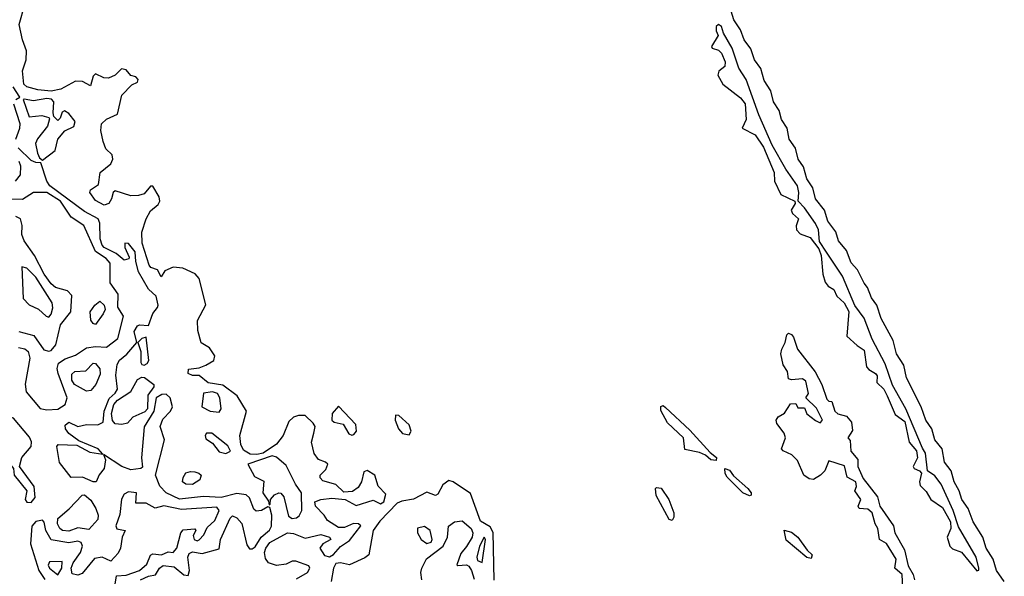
# Model space of a CAD drawing. Extents: x 2895860 to 3052244, y 542080 to 918683.
# Tile 101 of 133: x 2993702 to 2998159, y 822738 to 825256. Entities that reach past the tile are written whole.
import ezdxf

# ---------------------------------------------------------------- set-up
doc = ezdxf.new("R2010")
doc.units = 0

msp = doc.modelspace()

# ---------------------------------------------------------------- linework, layer by layer
at = {"layer": '0CON05XD'}
for points in [[(2994955, 822726.4), (2995005, 822755.7), (2995015.5, 822775), (2995011.4, 822785), (2994952.9, 822807.1), (2994935, 822807.1), (2994907.8, 822792.2), (2994865, 822786.7), (2994829, 822799), (2994815, 822818.6), (2994811, 822845), (2994815.7, 822865), (2994835, 822891), (2994915, 822935.4), (2994941.7, 822931.7), (2994995, 822910.9), (2995065, 822927.3), (2995105, 822915.8), (2995110, 822905), (2995075, 822884.2), (2995061.4, 822865), (2995081.7, 822831.7), (2995105, 822826.7), (2995122.7, 822837.3), (2995155, 822873.1), (2995195, 822899.4), (2995246.1, 822966.1), (2995235.3, 822975.3), (2995212.6, 822977.4), (2995171.9, 822958.1), (2995145, 822958.1), (2995095, 822990.8), (2995080.6, 823015), (2995041.9, 823055), (2995037.5, 823075), (2995065, 823085.6), (2995115, 823091.2), (2995175, 823085.6), (2995225, 823058.6), (2995302.6, 823082.6), (2995335, 823065.8), (2995350.8, 823075), (2995359.5, 823109.5), (2995325.3, 823145.3), (2995309.4, 823195), (2995275, 823217.2), (2995259.9, 823210.1), (2995248.9, 823165), (2995235, 823140), (2995209.1, 823120.9), (2995168.9, 823118.9), (2995133.6, 823153.6), (2995075, 823170), (2995063, 823183), (2995062.5, 823195), (2995088.1, 823221.9), (2995096.7, 823245), (2995086.7, 823255), (2995055, 823266.6), (2995035, 823292.9), (2995023.1, 823345), (2995033.7, 823385), (2995039.7, 823415), (2995031.2, 823431.2), (2994995, 823465.5), (2994964.7, 823465.3), (2994942, 823458), (2994921, 823439), (2994894.3, 823375.7), (2994864.1, 823335.9), (2994805, 823295.2), (2994775, 823288.4), (2994745, 823290), (2994715, 823308.4), (2994703.3, 823335), (2994699.3, 823375), (2994728.7, 823485), (2994686.7, 823555), (2994622.2, 823602.2), (2994555, 823613.9), (2994515, 823645.7), (2994485, 823645.7), (2994464.4, 823655), (2994466.2, 823675), (2994515, 823680.6), (2994545, 823693.2), (2994580.4, 823715), (2994586.2, 823735), (2994561.2, 823771.2), (2994524.2, 823794.2), (2994509.3, 823849.3), (2994507.3, 823895), (2994544.2, 823965.8), (2994514.3, 824085), (2994495.9, 824105.9), (2994441.3, 824131.3), (2994396.5, 824136.5), (2994359.6, 824120.4), (2994342.5, 824092.5), (2994326.2, 824125), (2994295.4, 824135.4), (2994289.1, 824145), (2994256.9, 824245), (2994255.3, 824295), (2994274.7, 824355.3), (2994295, 824391.4), (2994329.7, 824420.3), (2994337.3, 824435), (2994334.4, 824455), (2994305, 824503.3), (2994295, 824503.3), (2994265, 824467.8), (2994239.7, 824460.3), (2994205, 824459.7), (2994135, 824482.2), (2994125.4, 824474.6), (2994118.2, 824445), (2994105.6, 824425), (2994085, 824416.9), (2994045, 824438.6), (2994020, 824475), (2994023.1, 824486.9), (2994059.6, 824510.4), (2994066.7, 824565), (2994115, 824603.8), (2994124.2, 824625), (2994120.8, 824645), (2994092.6, 824672.6), (2994079.6, 824705), (2994069.1, 824755), (2994073.3, 824785), (2994095, 824805.4), (2994145, 824829.4), (2994164.3, 824915), (2994209.2, 824960.8), (2994235, 824973.8), (2994238.8, 824985), (2994227.7, 824997.7), (2994205, 825003.3), (2994185, 825028.6), (2994163.3, 825033.3), (2994134.5, 825005), (2994105, 824991.2), (2994082.6, 824992.6), (2994045, 825010.8), (2994035, 825000), (2994023, 824957), (2993985.9, 824975.9), (2993955, 824977.7), (2993888.8, 824941.2), (2993845, 824933.4), (2993785, 824938.4), (2993735, 824952.9), (2993721.1, 824965), (2993715.4, 825025), (2993731.8, 825075), (2993733.4, 825115), (2993714.8, 825165), (2993699.7, 825235), (2993725.5, 825324.5)], [(2998158.9, 822715), (2998123.1, 822765), (2998108.9, 822815), (2998076.7, 822865), (2998061.9, 822915), (2998017.5, 822985), (2997995.4, 823045), (2997966.4, 823085), (2997954.6, 823125), (2997931.8, 823165), (2997917.8, 823215), (2997887.8, 823255), (2997876.9, 823315), (2997844.4, 823355), (2997831.1, 823405), (2997803.5, 823445), (2997783.1, 823505), (2997716.3, 823636.3), (2997703.8, 823693.8), (2997671.1, 823745), (2997655.5, 823805), (2997601.9, 823905), (2997582.2, 823965), (2997557.2, 823997.2), (2997539.4, 824045), (2997525, 824064.2), (2997494.6, 824124.6), (2997466.3, 824156.3), (2997445, 824212), (2997408.1, 824255), (2997396.2, 824296.2), (2997359.4, 824345), (2997344.3, 824395), (2997305, 824446.2), (2997292.2, 824495), (2997265, 824536.2), (2997249.8, 824589.8), (2997225.6, 824625), (2997213.5, 824675), (2997185.6, 824715), (2997175.5, 824765), (2997150.6, 824805), (2997140.6, 824845), (2997114.4, 824885), (2997101.9, 824935), (2997071.4, 824981.4), (2997056.7, 825035), (2997027.8, 825075), (2997011.8, 825125), (2996981.5, 825165), (2996965, 825210), (2996935, 825256), (2996922.2, 825295)], [(2998035, 822762.9), (2998043.6, 822766.4), (2998044, 822775), (2998032, 822825), (2997951.8, 822961.8), (2997927.5, 823035), (2997873.1, 823155), (2997845, 823192.8), (2997810.8, 823215), (2997802.7, 823295), (2997787.9, 823317.9), (2997713.2, 823495), (2997653.1, 823603.1), (2997619.6, 823699.6), (2997561.3, 823811.3), (2997525.1, 823905.1), (2997482.8, 823962.8), (2997426.2, 824096.2), (2997354.8, 824204.8), (2997322.1, 824252.1), (2997317.6, 824305), (2997305, 824334.6), (2997255, 824404.6), (2997225.6, 824435), (2997229.5, 824475), (2997222.3, 824505), (2997169.3, 824579.3), (2997108.6, 824688.6), (2997048.1, 824825), (2996990.8, 824985), (2996957.5, 825037.5), (2996926.6, 825126.6), (2996888.5, 825195), (2996879.1, 825225), (2996865, 825234.4), (2996854.7, 825225.3), (2996854.5, 825205), (2996864.2, 825185), (2996833.3, 825135), (2996836.7, 825126.7), (2996865, 825117.8), (2996879.5, 825105), (2996896, 825065), (2996893.8, 825045), (2996867, 825023), (2996862.2, 825005), (2996885, 824964.4), (2996965, 824902.7), (2996986.4, 824875), (2996989.8, 824805), (2996972.3, 824765), (2997031.4, 824735), (2997069.7, 824679.7), (2997117.1, 824565), (2997118.9, 824525), (2997148, 824465), (2997211.2, 824435), (2997211.9, 824425), (2997194.7, 824394.7), (2997199.6, 824379.6), (2997227.9, 824355), (2997216.1, 824323.9), (2997218.1, 824305), (2997235, 824286.7), (2997280.1, 824270.1), (2997319.9, 824219.9), (2997329.4, 824189.4), (2997337, 824105), (2997348.1, 824068.1), (2997361.2, 824051.2), (2997387.9, 824035), (2997400.4, 824005), (2997434.2, 823975), (2997455.8, 823935.8), (2997445.8, 823825), (2997492.2, 823782.2), (2997525, 823760.8), (2997535.7, 823685.7), (2997545, 823673.5), (2997576.5, 823655), (2997583.1, 823645), (2997581.5, 823615), (2997614.2, 823585), (2997628, 823555), (2997665, 823470.7), (2997708.7, 823438.7), (2997728.5, 823345), (2997762.2, 823305), (2997765.3, 823274.7), (2997745.8, 823235), (2997751.2, 823225), (2997775.6, 823215.6), (2997784.3, 823204.3), (2997774.6, 823165), (2997778.6, 823148.6), (2997805, 823121.1), (2997825.8, 823085.8), (2997879.4, 823049.4), (2997914.7, 822985), (2997916.2, 822955), (2997900.8, 822915), (2997911.6, 822875), (2997925, 822862), (2997965, 822847.8), (2998035, 822762.9)], [(2993685, 824894.4), (2993703.3, 824905), (2993672.4, 824952.4)], [(2993684.2, 824715), (2993702.9, 824765), (2993704.5, 824785), (2993675.8, 824874.2)], [(2993805, 824620), (2993862.9, 824665), (2993875.5, 824715), (2993906.6, 824753.4), (2993947.3, 824772.7), (2993953.6, 824795), (2993925, 824832), (2993905, 824843.3), (2993895, 824837.5), (2993885, 824810), (2993875, 824800), (2993857.5, 824817.5), (2993853.3, 824835), (2993857.3, 824885), (2993846.6, 824896.6), (2993825, 824900), (2993765, 824889.5), (2993723, 824897), (2993717.5, 824895), (2993745, 824816.7), (2993802.2, 824822.2), (2993833.6, 824813.6), (2993837, 824807), (2993828.9, 824775), (2993782.4, 824717.6), (2993774.2, 824695.8), (2993782.4, 824652.4), (2993791.3, 824631.3), (2993805, 824620)], [(2994248.5, 822721.5), (2994285, 822738.9), (2994316.9, 822745), (2994335.5, 822775), (2994352.5, 822787.5), (2994401.2, 822781.2), (2994445, 822744.5), (2994465, 822741.2), (2994470.3, 822765), (2994463.4, 822825), (2994469.1, 822840.9), (2994485, 822848), (2994528.6, 822841.4), (2994605, 822862.5), (2994610.6, 822905), (2994655, 823001.2), (2994665, 823011.2), (2994685, 823002.9), (2994707.6, 822977.6), (2994730.8, 822880.8), (2994742.7, 822862.7), (2994755, 822862.1), (2994768.5, 822871.5), (2994794.8, 822915.2), (2994832.8, 822947.2), (2994841.8, 822965), (2994844.3, 823015), (2994835, 823050), (2994825, 823052.5), (2994796.7, 823035), (2994772.7, 823032.7), (2994762.3, 823042.3), (2994743, 823093), (2994726.8, 823106.8), (2994685, 823113.3), (2994615, 823094.7), (2994535, 823099.3), (2994425, 823087.5), (2994365.7, 823115), (2994336.1, 823146.1), (2994317.5, 823195), (2994358.5, 823355), (2994337.9, 823415), (2994350.7, 823449.3), (2994384.5, 823485), (2994394, 823505), (2994383.6, 823545), (2994365, 823561.8), (2994345, 823561.1), (2994320.8, 823545), (2994310, 823485), (2994266.4, 823413.6), (2994253.7, 823273.7), (2994258, 823232), (2994250, 823225), (2994205, 823220), (2994165, 823235.2), (2994081.7, 823288.3), (2994090, 823265), (2994085.4, 823225), (2994062.2, 823197.8), (2994048.8, 823165), (2994035, 823165.5), (2993986.8, 823186.8), (2993935, 823184.6), (2993882.2, 823252.2), (2993870, 823325), (2993876.1, 823333.9), (2993960.9, 823330.9), (2994019.5, 823299.5), (2994079.3, 823290.7), (2994057.5, 823315), (2993970.7, 823350.7), (2993925, 823384.6), (2993909.1, 823405), (2993908.8, 823421.2), (2993925, 823435.6), (2993965, 823416.1), (2994005, 823425.5), (2994056, 823424), (2994079.6, 823435), (2994084.6, 823485), (2994107.3, 823542.7), (2994135, 823566.4), (2994145.5, 823585), (2994137.5, 823647.5), (2994143.1, 823696.9), (2994153.8, 823716.2), (2994186.8, 823743.2), (2994232.5, 823795), (2994220.6, 823845), (2994235, 823871.2), (2994245, 823876), (2994285, 823873.3), (2994305, 823926.7), (2994326.6, 823953.4), (2994328.6, 823965), (2994319.6, 824005), (2994285, 824036.9), (2994239.7, 824115), (2994227.9, 824162.1), (2994225, 824205.8), (2994195, 824244.2), (2994177.5, 824245), (2994178.6, 824225), (2994198, 824182), (2994195.7, 824174.3), (2994175, 824168.9), (2994139.1, 824199.1), (2994084.6, 824225), (2994075, 824235.6), (2994066.2, 824265), (2994065.7, 824335), (2994057.8, 824355), (2993995, 824388.8), (2993839.1, 824505), (2993825.3, 824525), (2993798.8, 824608.8), (2993775, 824610), (2993755, 824618.9), (2993695, 824676.2)], [(2993683.7, 824526.3), (2993705.6, 824555), (2993706.8, 824593.2), (2993700.3, 824615)], [(2993825, 823490.9), (2993875, 823494.7), (2993908.2, 823515), (2993917.8, 823545), (2993876.5, 823655), (2993872.5, 823677.5), (2993878.2, 823701.8), (2993908.5, 823721.5), (2993955, 823737.8), (2994005, 823772), (2994045, 823777.5), (2994095.4, 823774.6), (2994146, 823814), (2994172.3, 823915), (2994146.7, 823955), (2994147.7, 824015), (2994112.5, 824065), (2994111.3, 824155), (2994093.1, 824175), (2994045, 824207.2), (2993992.9, 824325), (2993935, 824362.2), (2993887.5, 824435), (2993825, 824474), (2993765, 824474.7), (2993715, 824442.4), (2993635, 824443.5)], [(2993835, 823756), (2993845, 823759.6), (2993866.2, 823785), (2993887.6, 823875), (2993933.2, 823935), (2993938, 824008), (2993918.9, 824028.9), (2993865, 824044.6), (2993845, 824061.5), (2993812.5, 824105), (2993769.4, 824189.4), (2993722, 824255), (2993712.5, 824285), (2993713.3, 824325), (2993705.6, 824355), (2993685.3, 824365.3)], [(2993835, 823910.8), (2993845, 823923.3), (2993852.3, 823952.3), (2993848.9, 823975), (2993775, 824091.1), (2993735, 824132), (2993712.5, 824137.5), (2993718.2, 823995), (2993745, 823965.4), (2993787.2, 823947.2), (2993822.5, 823915), (2993835, 823910.8)], [(2994045, 823876.7), (2994035, 823881.2), (2994025, 823897.5), (2994022, 823935), (2994042, 823965), (2994065, 823982), (2994084, 823965), (2994088.6, 823945), (2994080.8, 823925), (2994045, 823876.7)], [(2993698.8, 823845), (2993767.1, 823827.1), (2993812, 823762), (2993835, 823756)], [(2997700, 822685), (2997696.2, 822746.2), (2997663.3, 822775), (2997670, 822815), (2997625.9, 822885.9), (2997593.9, 822903.9), (2997586.7, 822955), (2997573.8, 822975), (2997561.2, 823025), (2997541.7, 823041.7), (2997502.5, 823045), (2997497.5, 823055), (2997508.8, 823085), (2997482.5, 823125), (2997490, 823145), (2997487.5, 823165), (2997447, 823187), (2997435, 823237.5), (2997365, 823260), (2997346.2, 823215), (2997326.7, 823195), (2997295, 823176), (2997275, 823179.2), (2997251.2, 823195), (2997222.3, 823262.3), (2997197.3, 823287.3), (2997157.5, 823305), (2997150, 823315), (2997168, 823365), (2997162, 823385), (2997129.5, 823429.5), (2997126.2, 823445), (2997135, 823460), (2997163.9, 823476.1), (2997191.7, 823518.3), (2997215, 823520), (2997225, 823500), (2997255, 823500), (2997265, 823472.5), (2997305, 823443.3), (2997325, 823432.5), (2997336.7, 823445), (2997309.2, 823499.2), (2997260, 823545), (2997273.3, 823565), (2997260.5, 823620.5), (2997245, 823631.2), (2997195, 823627.5), (2997181.7, 823631.7), (2997177.5, 823665), (2997157.5, 823695), (2997146.7, 823745), (2997151.2, 823765), (2997166.7, 823795), (2997175, 823830), (2997182.5, 823837.5), (2997195, 823832.5), (2997205, 823820), (2997222.5, 823765), (2997302.5, 823662.5), (2997332.5, 823605), (2997355, 823540), (2997365, 823530), (2997378.3, 823528.3), (2997392.5, 823485), (2997405, 823472.5), (2997445, 823462.5), (2997466.7, 823435), (2997471.7, 823398.3), (2997450, 823365), (2997461.7, 823351.7), (2997464.1, 823304.1), (2997496, 823266), (2997496.2, 823235), (2997520, 823180), (2997585, 823097.5), (2997596.2, 823055), (2997657, 822967), (2997663.3, 822935), (2997707, 822857), (2997723.3, 822785), (2997745.9, 822745.9), (2997751.7, 822721.7)], [(2994265, 823693.5), (2994280, 823700), (2994286.9, 823715), (2994275, 823820), (2994255, 823813.8), (2994237.5, 823795), (2994250, 823755), (2994250, 823705), (2994255, 823695.6), (2994265, 823693.5)], [(2993696.7, 823773.3), (2993725, 823767.7), (2993741.1, 823755), (2993748.5, 823725), (2993726.8, 823606.8), (2993732.1, 823572.1), (2993795, 823496.9), (2993825, 823490.9)], [(2994005, 823576.2), (2993951.1, 823605), (2993938.2, 823625), (2993938.2, 823651.8), (2993952.5, 823665), (2994001.8, 823668.2), (2994035, 823702), (2994045, 823700.8), (2994065, 823676.2), (2994067, 823653), (2994046.9, 823605), (2994025, 823578.2), (2994005, 823576.2)], [(2994165, 823424.1), (2994135, 823428.4), (2994122.5, 823442.5), (2994118.4, 823475), (2994128.9, 823515), (2994145, 823534.3), (2994205.9, 823574.1), (2994235, 823627.9), (2994255, 823638.9), (2994267.1, 823637.1), (2994309.1, 823605), (2994308.8, 823595), (2994283.1, 823556.9), (2994280.6, 823495), (2994268.6, 823481.4), (2994215, 823458.6), (2994189.9, 823430.1), (2994165, 823424.1)], [(2994605, 823480), (2994614.3, 823495), (2994607.5, 823545), (2994597.7, 823565), (2994575, 823572.6), (2994533.9, 823566.1), (2994527.5, 823505), (2994565, 823484.4), (2994605, 823480)], [(2995205, 823376.7), (2995215, 823380), (2995226.9, 823395), (2995224.4, 823425), (2995145, 823507.5), (2995116.9, 823475), (2995115.6, 823445), (2995125.4, 823435.4), (2995166.6, 823426.6), (2995192, 823382), (2995205, 823376.7)], [(2996855, 823262), (2996830, 823265), (2996805.8, 823285.8), (2996778.8, 823298.8), (2996712.3, 823312.3), (2996706.7, 823365), (2996635, 823432.5), (2996605, 823487.5), (2996605, 823506.2), (2996615, 823510), (2996625, 823502), (2996735, 823399.4), (2996827.6, 823297.6), (2996855.8, 823275), (2996855, 823262)], [(2993755, 823071.9), (2993772.9, 823095), (2993768, 823145), (2993701.2, 823235), (2993712.5, 823275), (2993754.3, 823325), (2993755.8, 823345.8), (2993746.8, 823366.8), (2993675, 823453.1), (2993633.6, 823466.4), (2993621.2, 823458.8), (2993617.1, 823445), (2993629.7, 823315), (2993646, 823285), (2993651.9, 823255), (2993673.8, 823225), (2993677.8, 823195), (2993734.3, 823125), (2993727.1, 823085), (2993735, 823073.3), (2993755, 823071.9)], [(2995465, 823378.6), (2995474.4, 823395), (2995465, 823424), (2995418.8, 823465), (2995403.1, 823466.9), (2995401.1, 823445), (2995417.3, 823405), (2995435, 823384.6), (2995465, 823378.6)], [(2994635, 823293.8), (2994656.4, 823303.6), (2994645, 823328.8), (2994572.5, 823385), (2994547.5, 823385), (2994541.2, 823375), (2994545, 823360), (2994575, 823340), (2994605, 823300.8), (2994635, 823293.8)], [(2994935, 822999.6), (2994955, 823002.3), (2994967.7, 823012.3), (2994979.2, 823035), (2994978.4, 823115), (2994950, 823155), (2994908.8, 823238.8), (2994865, 823276.7), (2994845, 823283.3), (2994734.5, 823245.5), (2994765, 823190), (2994807.7, 823167.7), (2994802.9, 823115), (2994828.3, 823078.3), (2994831.7, 823061.7), (2994836.7, 823065), (2994837.5, 823085), (2994855, 823106.7), (2994875, 823116), (2994885, 823114), (2994897.2, 823097.2), (2994919.6, 823009.6), (2994935, 822999.6)], [(2994485, 823153.8), (2994455, 823154.4), (2994440, 823165), (2994442, 823185), (2994455, 823206), (2994475, 823212.5), (2994495, 823210), (2994513.3, 823205), (2994523.8, 823195), (2994518, 823175), (2994485, 823153.8)], [(2997005, 823101.4), (2996975, 823115.8), (2996905, 823186.2), (2996895, 823202.5), (2996894.3, 823225.7), (2996915, 823217.5), (2996933.1, 823193.1), (2996998.1, 823135), (2997012.5, 823115), (2997013.3, 823105), (2997005, 823101.4)], [(2995850.2, 822719.8), (2995845.5, 822935.5), (2995832.5, 822962.5), (2995787.6, 822987.6), (2995742.6, 823112.6), (2995665, 823164.7), (2995645, 823170.9), (2995617.8, 823152.2), (2995595, 823109.2), (2995585, 823103.3), (2995545, 823118), (2995485, 823086.5), (2995431.6, 823078.4), (2995411, 823069), (2995333, 822987), (2995302, 822945), (2995283.1, 822835), (2995265, 822820.9), (2995195, 822790), (2995155, 822798.2), (2995133.6, 822796.4), (2995122.7, 822775), (2995111.7, 822715)], [(2994132.1, 822685), (2994140.5, 822739.5), (2994185, 822743.8), (2994245, 822763.8), (2994277.1, 822792.9), (2994295, 822832.9), (2994305, 822839.4), (2994344.7, 822835.3), (2994375, 822848.8), (2994396.7, 822845), (2994412.9, 822865), (2994431.4, 822935), (2994442.5, 822947.5), (2994495, 822952.5), (2994500, 822945), (2994488, 822922), (2994491.4, 822905), (2994505, 822898.5), (2994515, 822902.9), (2994536, 822925), (2994551.3, 822958.7), (2994585, 822990.9), (2994605.2, 823035), (2994595, 823051), (2994435, 823040.3), (2994355, 823056.9), (2994315, 823045.5), (2994275, 823068.9), (2994228.3, 823068.3), (2994231.2, 823115), (2994195, 823120.7), (2994175, 823109.6), (2994163.2, 823086.8), (2994155, 823017.5), (2994137, 822967), (2994142.3, 822952.3), (2994180, 822945), (2994165.6, 822914.4), (2994158.2, 822865), (2994147.6, 822842.4), (2994115, 822806.7), (2994075, 822824.6), (2994041.4, 822818.6), (2993985, 822751.4), (2993965, 822742.7), (2993939.4, 822749.4), (2993935.5, 822775), (2993945, 822799.2), (2993977.1, 822845), (2993986.7, 822875), (2993980.4, 822890.4), (2993965, 822896.9), (2993925, 822890), (2993845, 822903.7), (2993820, 822945), (2993812.4, 822982.4), (2993805, 822992.2), (2993775, 822985.5), (2993757.2, 822965), (2993751.4, 822885), (2993788.8, 822765), (2993816.5, 822723.5)], [(2996655, 822990), (2996642.5, 822995), (2996583, 823103), (2996580, 823135), (2996585, 823140), (2996606.4, 823136.4), (2996640, 823085), (2996662.5, 823025), (2996662.5, 823005), (2996655, 822990)], [(2993925, 822942.9), (2993896.7, 822945), (2993884.1, 822954.1), (2993873.8, 822975), (2993875, 822998.8), (2993926.9, 823043.1), (2993985, 823104.4), (2993995, 823106.4), (2994025, 823082.7), (2994047.7, 823045), (2994057.5, 823015), (2994055.4, 822995), (2994015, 822950), (2993965, 822957.6), (2993925, 822942.9)], [(2995521.8, 822721.8), (2995517.5, 822755), (2995521.9, 822775), (2995543, 822817), (2995619.7, 822875), (2995638.1, 822915), (2995643.4, 822965), (2995670, 822985), (2995705, 822989.2), (2995746.5, 822955), (2995752.7, 822935), (2995750.8, 822915), (2995725, 822872.9), (2995699.4, 822840.6), (2995680.5, 822790.5), (2995686.2, 822786.2), (2995725, 822790.3), (2995735, 822784.6), (2995747.8, 822765), (2995759.6, 822725)], [(2995545, 822886.7), (2995565, 822892.5), (2995570, 822905), (2995560, 822945), (2995535, 822963.3), (2995503.6, 822956.4), (2995503.3, 822935), (2995520, 822905), (2995545, 822886.7)], [(2997285, 822818.8), (2997265, 822823.8), (2997171.7, 822901.7), (2997163, 822947), (2997195, 822937.5), (2997225, 822914.3), (2997266.5, 822856.5), (2997289.2, 822835), (2997285, 822818.8)], [(2995795, 822800), (2995810, 822905), (2995805, 822915.4), (2995783.1, 822875), (2995770.9, 822825), (2995775, 822810), (2995795, 822800)], [(2993875, 822744.3), (2993893.4, 822775), (2993895.3, 822805.3), (2993837, 822803), (2993831.6, 822788.4), (2993837.3, 822775), (2993875, 822744.3)]]:
    msp.add_lwpolyline(points, dxfattribs=at)

doc.saveas('drawing.dxf')
